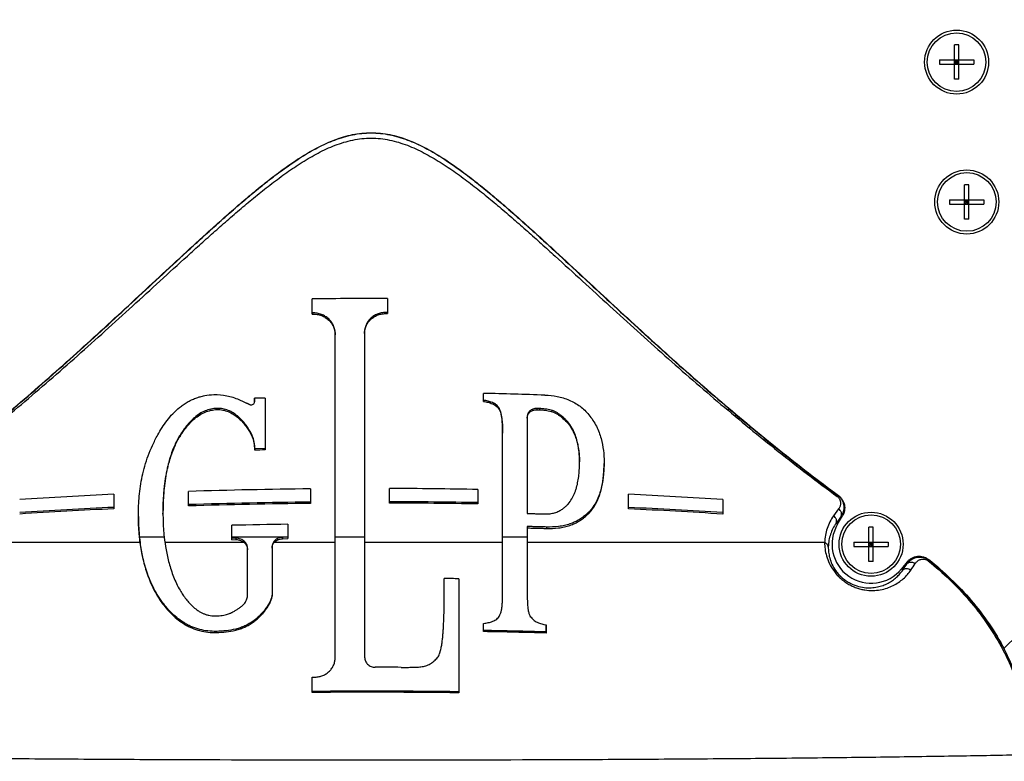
# Model space of a CAD drawing. Header units: millimetres. Extents: x 0 to 420, y 0 to 297.
# Tile 45 of 117: x 115 to 141, y 168 to 187. Entities that reach past the tile are written whole.
import ezdxf

# ---------------------------------------------------------------- set-up
doc = ezdxf.new("R2010")
doc.units = ezdxf.units.MM
doc.header["$LTSCALE"] = 23.1
doc.layers.get('0').update_dxf_attribs({"linetype": 'CONTINUOUS'})
for name, color, linetype in [('A_ACHSEN', 7, 'CONTINUOUS'), ('AUSFORMSCHRAEGEN', 7, 'CONTINUOUS'), ('DIM_PILOTEES', 7, 'CONTINUOUS'), ('RUNDUNGEN', 7, 'CONTINUOUS')]:
    doc.layers.add(name, color=color, linetype=linetype)
doc.styles.get("Standard").update_dxf_attribs({"font": 'txt', "width": 0.7})
doc.dimstyles.new('DIMSTYLE_2', dxfattribs={"dimtxt": 2.5, "dimasz": 3.5, "dimexe": 2, "dimexo": 0, "dimtad": 1, "dimdec": 0, "dimlfac": 5, "dimdsep": 46, "dimtxsty": 'Standard', "dimblk": '_FILLED', "dimblk1": '_FILLED', "dimblk2": '_FILLED', "dimcen": 0.09, "dimazin": 2, "dimtp": 0.8, "dimtm": 0.8, "dimtfac": 1, "dimtdec": 0, "dimtofl": 0, "dimtmove": 0, "dimatfit": 3, "dimldrblk": '_FILLED', "dimfxl": 0, "dimtolj": 1, "dimarcsym": 0})

# ---------------------------------------------------------------- blocks, each defined once
blk = doc.blocks.new('_FILLED')
at = {"color": 0, "linetype": 'ByBlock'}
blk.add_solid([(0, 0), (-1, 0.1429), (-1, -0.1429)], dxfattribs=at)
blk = doc.blocks.new('*D2')
at = {"layer": 'DIM_PILOTEES', "color": 2, "linetype": 'Continuous'}
for p, q in [((124.368, 261.527), (53.915, 261.527)), ((55.915, 261.527), (55.915, 209.684)), ((55.915, 157.841), (55.915, 209.684)), ((102.676, 157.841), (53.915, 157.841))]:
    blk.add_line(p, q, dxfattribs=at)
at = {"layer": 'DIM_PILOTEES', "color": 2, "linetype": 'Continuous', "xscale": 3.5, "yscale": 3.5, "zscale": 3.5}
for p, rotation in [((55.915, 261.527), 90), ((55.915, 157.841), 270)]:
    blk.add_blockref('_FILLED', p, dxfattribs=dict(at, rotation=rotation))
at = {"layer": 'DIM_PILOTEES', "color": 2, "linetype": 'Continuous', "insert": (52.79, 209.684), "char_height": 2.5, "width": 7.76786, "attachment_point": 2, "rotation": 90, "line_spacing_factor": 0.9}
blk.add_mtext('{\\ftxt;\\W0.0001;\\H0.0001;\\~}{\\ftxt;\\W2.0714285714;\\H2.5; }{\\ftxt;\\W0.0001;\\H0.0001;\\~}', dxfattribs=at)
blk = doc.blocks.new('*D4')
at = {"layer": 'DIM_PILOTEES', "color": 2, "linetype": 'Continuous'}
for p, q in [((77.194, 202.637), (77.194, 142.872)), ((171.557, 202.637), (171.557, 142.872)), ((77.194, 144.872), (124.376, 144.872)), ((171.557, 144.872), (124.376, 144.872))]:
    blk.add_line(p, q, dxfattribs=at)
at = {"layer": 'DIM_PILOTEES', "color": 2, "linetype": 'Continuous', "xscale": 3.5, "yscale": 3.5, "zscale": 3.5, "rotation": 180}
blk.add_blockref('_FILLED', (77.194, 144.872), dxfattribs=at)
at = {"layer": 'DIM_PILOTEES', "color": 2, "linetype": 'Continuous', "xscale": 3.5, "yscale": 3.5, "zscale": 3.5}
blk.add_blockref('_FILLED', (171.557, 144.872), dxfattribs=at)
at = {"layer": 'DIM_PILOTEES', "color": 2, "linetype": 'Continuous', "insert": (125.653, 147.997), "char_height": 2.5, "width": 8.83929, "attachment_point": 2, "line_spacing_factor": 0.9}
blk.add_mtext('{\\ftxt;\\W0.0001;\\H0.0001;\\~}{\\ftxt;\\W2.3571428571;\\H2.5; }{\\ftxt;\\W0.0001;\\H0.0001;\\~}', dxfattribs=at)

msp = doc.modelspace()

# ---------------------------------------------------------------- linework, layer by layer
at = {"color": 7, "linetype": 'Continuous'}
for p, q in [((139.4195, 186.3418), (139.3095, 186.3418)), ((139.3095, 185.4618), (139.3095, 186.3418)), ((139.4195, 185.4618), (139.4195, 186.3418)), ((138.9245, 185.9568), (139.8045, 185.9568)), ((138.9245, 185.9568), (138.9245, 185.8468)), ((138.9245, 185.8468), (139.8045, 185.8468)), ((139.4195, 185.8468), (139.3095, 185.9568)), ((139.3095, 185.8468), (139.4195, 185.9568)), ((139.4195, 185.9018), (139.3095, 185.9018)), ((139.3645, 185.9568), (139.3645, 185.8468)), ((139.8045, 185.9568), (139.8045, 185.8468)), ((139.4195, 185.4618), (139.3095, 185.4618)), ((139.6806, 182.7612), (139.5706, 182.7612)), ((139.5706, 181.8812), (139.5706, 182.7612)), ((139.6806, 181.8812), (139.6806, 182.7612)), ((139.1856, 182.3762), (140.0656, 182.3762)), ((139.1856, 182.3762), (139.1856, 182.2662)), ((139.6806, 182.2662), (139.5706, 182.3762)), ((139.5706, 182.2662), (139.6806, 182.3762)), ((139.6806, 182.3212), (139.5706, 182.3212)), ((139.6256, 182.3762), (139.6256, 182.2662)), ((140.0656, 182.3762), (140.0656, 182.2662)), ((139.1856, 182.2662), (140.0656, 182.2662)), ((139.6806, 181.8812), (139.5706, 181.8812)), ((122.8681, 179.4527), (122.8681, 179.8398)), ((124.791, 179.8487), (124.791, 179.4648)), ((122.876, 179.4819), (122.8681, 179.4818)), ((122.8681, 179.4527), (122.876, 179.4528)), ((122.876, 179.4819), (122.876, 179.4528)), ((124.791, 179.4938), (124.7418, 179.4935)), ((124.7418, 179.4935), (124.7418, 179.4645)), ((124.7418, 179.4645), (124.791, 179.4648)), ((123.4535, 170.6611), (123.4532, 178.948)), ((124.206, 178.9828), (124.2075, 170.6697)), ((121.3897, 177.2062), (121.3894, 177.2956)), ((121.3894, 177.2956), (121.3894, 177.2647)), ((121.3894, 177.2647), (121.3896, 177.2027)), ((121.6601, 177.3002), (121.6598, 175.9752)), ((127.2511, 177.2179), (127.2511, 177.4223)), ((120.4275, 177.0391), (120.4275, 177.0076)), ((121.278, 177.1308), (121.2804, 177.13)), ((127.6523, 177.0437), (127.6523, 177.0125)), ((128.614, 177.0357), (128.614, 177.0041)), ((128.6852, 177.0333), (128.614, 177.0357)), ((128.614, 177.0041), (128.6852, 177.0017)), ((128.6852, 177.0333), (128.6852, 177.0017)), ((128.3706, 176.8191), (128.3706, 174.3491)), ((129.2515, 176.8439), (129.2515, 176.8118)), ((119.4817, 176.3551), (119.4817, 176.3226)), ((121.278, 176.4473), (121.278, 176.4156)), ((127.742, 172.362), (127.742, 176.4026)), ((121.6598, 176.0073), (121.3926, 176.0018)), ((121.3926, 175.9697), (121.3926, 176.0026)), ((122.8234, 174.9783), (122.8234, 174.6067)), ((124.8417, 174.6159), (124.8417, 174.9876)), ((117.7851, 174.8392), (117.785, 174.4685)), ((119.7017, 174.5411), (119.7017, 174.9122)), ((127.1093, 174.9631), (127.1093, 174.5916)), ((130.9658, 174.4666), (130.9658, 174.8391)), ((133.3753, 174.7037), (133.3753, 174.3324)), ((129.9061, 174.3469), (129.9061, 174.3114)), ((120.8069, 173.6778), (120.8069, 174.0453)), ((122.2392, 174.0724), (122.2392, 173.7047)), ((128.3706, 174.0158), (128.3706, 172.3529)), ((128.8614, 174.0024), (128.8614, 173.9668)), ((137.2306, 174.0012), (137.1206, 174.0012)), ((137.1206, 173.1212), (137.1206, 174.0012)), ((137.2306, 173.1212), (137.2306, 174.0012)), ((119.076, 173.7464), (118.4439, 173.7464)), ((122.2392, 173.7464), (120.8069, 173.7464)), ((120.9082, 173.7156), (120.8069, 173.7136)), ((120.9082, 173.7156), (120.9082, 173.6798)), ((122.2392, 173.7402), (122.1063, 173.7377)), ((122.1063, 173.7377), (122.1063, 173.7022)), ((122.1063, 173.7022), (122.2392, 173.7047)), ((124.207, 173.7464), (123.4534, 173.7464)), ((128.3706, 173.7464), (127.742, 173.7464)), ((118.4565, 173.6021), (112.7652, 173.6021)), ((121.1261, 173.6021), (119.0942, 173.6021)), ((120.8069, 173.6778), (120.9082, 173.6798)), ((121.2083, 172.2449), (121.2084, 173.4561)), ((121.8371, 173.4943), (121.8373, 172.2659)), ((123.4534, 173.6021), (121.8898, 173.6021)), ((127.742, 173.6021), (124.207, 173.6021)), ((135.986, 173.6021), (128.3706, 173.6021)), ((136.7356, 173.6162), (137.6156, 173.6162)), ((136.7356, 173.6162), (136.7356, 173.5062)), ((136.7356, 173.5062), (137.6156, 173.5062)), ((137.2306, 173.5062), (137.1206, 173.6162)), ((137.1206, 173.5062), (137.2306, 173.6162)), ((137.2306, 173.5612), (137.1206, 173.5612)), ((137.1756, 173.6162), (137.1756, 173.5062)), ((137.6156, 173.6162), (137.6156, 173.5062)), ((137.2306, 173.1212), (137.1206, 173.1212)), ((126.2463, 172.3769), (126.246, 172.6832)), ((126.6223, 172.6785), (126.6223, 169.7572)), ((121.8373, 172.2659), (121.8373, 172.2351)), ((119.0345, 172.0696), (119.0345, 172.0384)), ((121.3562, 171.5958), (121.3562, 171.566)), ((127.2511, 171.3251), (127.2511, 171.5326)), ((128.8586, 171.4959), (128.8583, 171.3178)), ((128.8583, 171.2881), (128.8586, 171.466)), ((120.4138, 171.3317), (120.4138, 171.3021)), ((128.8583, 171.3178), (128.8583, 171.2881)), ((122.8681, 170.1606), (122.9404, 170.1615)), ((122.8681, 169.7658), (122.8681, 170.1606))]:
    msp.add_line(p, q, dxfattribs=at)
for centre in [(139.3656, 185.9012), (139.6256, 182.3212), (137.1756, 173.5612)]:
    msp.add_circle(centre, 0.82, dxfattribs=at)
for centre, radius, start, end in [((187.3891, 124.6187), 65.82, 121.501389, 135.332572), ((124.3749, 62.3096), 117.5399, 89.797153, 90.734511), ((123.6836, 50.8459), 126.4705, 90.916768, 91.039422), ((124.4979, 53.9437), 123.5092, 87.992242, 88.722688), ((121.3188, 177.2062), 0.0709, 359.49108, 359.99984), ((124.3171, 41.9282), 134.0733, 91.135645, 91.249889), ((124.2991, 31.4453), 143.5405, 90.589037, 91.835411), ((124.3804, 26.9802), 148.0081, 88.943525, 89.821421), ((123.3165, 54.9772), 119.9896, 92.642195, 93.794599), ((125.2879, 52.2551), 122.7154, 86.221273, 87.348042), ((123.5071, 48.018), 126.6156, 92.590198, 93.682174), ((123.3285, 53.2743), 121.3209, 92.618926, 93.758618), ((124.3331, 26.2731), 148.375, 90.582968, 91.788719), ((124.3004, 29.9629), 144.6513, 90.585035, 91.821833), ((124.3859, 23.9447), 150.7055, 88.964559, 89.82674), ((124.3803, 25.5431), 149.0735, 88.951045, 89.822666), ((125.3895, 50.6505), 123.9774, 86.306829, 87.422042), ((125.2718, 50.547), 124.0504, 86.254553, 87.369167), ((124.4466, 19.7751), 154.3131, 90.819611, 91.351521), ((124.3925, 11.7764), 160.9175, 89.206051, 89.340035), ((124.4846, 15.047), 156.332, 88.396804, 88.986008), ((124.4646, 15.4985), 155.8515, 88.384506, 88.975529), ((124.3757, 7.5124), 162.9, 89.730745, 89.965152), ((124.3751, 7.8276), 161.9733, 89.205049, 90.533075), ((124.375, 9.2116), 160.5613, 89.198054, 90.537759)]:
    msp.add_arc(centre, radius, start, end, dxfattribs=at)
for points, knots in [([(123.4532, 178.948), (123.4532, 178.9828), (123.4462, 179.0528), (123.4141, 179.1537), (123.3615, 179.2471), (123.2903, 179.3294), (123.2027, 179.3972), (123.1017, 179.4475), (122.9913, 179.4775), (122.9145, 179.4829), (122.876, 179.4819)], [0, 0, 0, 0, 0.1192323, 0.2391786, 0.3606182, 0.4840891, 0.6098661, 0.7379743, 0.8681845, 1, 1, 1, 1]), ([(122.876, 179.4528), (122.9144, 179.4538), (122.9912, 179.4484), (123.1016, 179.4184), (123.2026, 179.3682), (123.2901, 179.3003), (123.3615, 179.2181), (123.4141, 179.1246), (123.4462, 179.0236), (123.4532, 178.9535), (123.4532, 178.9187)], [0, 0, 0, 0, 0.1317114, 0.2618319, 0.3898791, 0.5156329, 0.6391215, 0.760618, 0.8806543, 1, 1, 1, 1]), ([(124.7418, 179.4935), (124.7059, 179.4933), (124.6343, 179.4863), (124.5316, 179.4557), (124.4378, 179.4064), (124.3565, 179.3414), (124.2906, 179.2631), (124.242, 179.1751), (124.2126, 179.0805), (124.2061, 179.0152), (124.206, 178.9828)], [0, 0, 0, 0, 0.1312061, 0.2613643, 0.3898202, 0.5161338, 0.6400849, 0.7617619, 0.8815111, 1, 1, 1, 1]), ([(124.206, 178.9544), (124.2061, 178.9868), (124.2127, 179.0521), (124.2423, 179.1466), (124.291, 179.2345), (124.3569, 179.3127), (124.4382, 179.3776), (124.5319, 179.4268), (124.6345, 179.4573), (124.706, 179.4643), (124.7418, 179.4645)], [0, 0, 0, 0, 0.1185903, 0.2384282, 0.3601669, 0.4841425, 0.6104387, 0.7388361, 0.8689033, 1, 1, 1, 1]), ([(118.909, 176.358), (118.9439, 176.4218), (119.0185, 176.5487), (119.1462, 176.7323), (119.2946, 176.907), (119.4369, 177.0397), (119.563, 177.1345), (119.664, 177.199), (119.7704, 177.2552), (119.8814, 177.3024), (119.9958, 177.3397), (120.1508, 177.3759), (120.2697, 177.3885), (120.3486, 177.391)], [0, 0, 0, 0, 0.1171447, 0.2371261, 0.3601041, 0.485956, 0.5498558, 0.6142259, 0.678892, 0.7436546, 0.8083103, 0.8726825, 1, 1, 1, 1]), ([(120.3486, 177.391), (120.4594, 177.3945), (120.679, 177.3759), (120.8881, 177.3078), (120.9864, 177.2649)], [0, 0, 0, 0, 0.5082381, 1, 1, 1, 1]), ([(120.9864, 177.2649), (120.9987, 177.2595), (121.0232, 177.2488), (121.0599, 177.2324), (121.0965, 177.2159), (121.1328, 177.199), (121.163, 177.1847), (121.187, 177.1731), (121.205, 177.1643), (121.223, 177.1555), (121.2409, 177.1466), (121.256, 177.1394), (121.2684, 177.1341), (121.2748, 177.1317), (121.278, 177.1308)], [0, 0, 0, 0, 0.1251564, 0.2502471, 0.3752518, 0.500147, 0.6249091, 0.6872366, 0.7495326, 0.8118137, 0.8741309, 0.936646, 0.9681323, 1, 1, 1, 1]), ([(127.6523, 177.0437), (127.6432, 177.0594), (127.6212, 177.0896), (127.58, 177.1285), (127.532, 177.161), (127.4795, 177.1875), (127.4242, 177.2087), (127.3484, 177.2312), (127.2902, 177.2428), (127.2511, 177.2488)], [0, 0, 0, 0, 0.1174544, 0.2390752, 0.3637954, 0.4902841, 0.6175902, 0.7451604, 1, 1, 1, 1]), ([(128.825, 177.3772), (128.93, 177.3735), (129.0883, 177.3571), (129.2943, 177.3069), (129.496, 177.2352), (129.7288, 177.1033), (129.8825, 176.9551), (129.9489, 176.8747)], [0, 0, 0, 0, 0.2483006, 0.3741256, 0.5007601, 0.7535075, 1, 1, 1, 1]), ([(120.4275, 177.0391), (120.3756, 177.0375), (120.2711, 177.0249), (120.1208, 176.977), (119.9815, 176.9036), (119.8564, 176.8115), (119.7455, 176.7068), (119.6472, 176.5943), (119.5596, 176.4769), (119.5068, 176.3958), (119.4817, 176.3551)], [0, 0, 0, 0, 0.1280186, 0.2575414, 0.3867472, 0.5141935, 0.6392291, 0.7617725, 0.8819616, 1, 1, 1, 1]), ([(119.4817, 176.3226), (119.5068, 176.3634), (119.5597, 176.4447), (119.6474, 176.5624), (119.7459, 176.6751), (119.8568, 176.7799), (119.9819, 176.8721), (120.1211, 176.9455), (120.2713, 176.9934), (120.3757, 177.006), (120.4275, 177.0076)], [0, 0, 0, 0, 0.1182451, 0.2386057, 0.361275, 0.4863762, 0.6138079, 0.7429038, 0.8722281, 1, 1, 1, 1]), ([(121.278, 176.4473), (121.2562, 176.4837), (121.2102, 176.5558), (121.1334, 176.6595), (121.0471, 176.7578), (120.9497, 176.8485), (120.8395, 176.9283), (120.7147, 176.9922), (120.5756, 177.0332), (120.4772, 177.0406), (120.4275, 177.0391)], [0, 0, 0, 0, 0.1172778, 0.235789, 0.3558065, 0.4777539, 0.602281, 0.7302884, 0.8627409, 1, 1, 1, 1]), ([(120.4275, 177.0076), (120.4772, 177.0091), (120.5754, 177.0018), (120.7144, 176.9609), (120.8392, 176.8971), (120.9494, 176.8173), (121.0468, 176.7265), (121.1332, 176.6281), (121.2102, 176.5243), (121.2562, 176.4521), (121.278, 176.4156)], [0, 0, 0, 0, 0.1370505, 0.2693476, 0.3972722, 0.521786, 0.6437797, 0.7638938, 0.8825448, 1, 1, 1, 1]), ([(121.2804, 177.13), (121.293, 177.1263), (121.3204, 177.1247), (121.3575, 177.1405), (121.3834, 177.1694), (121.3896, 177.1939), (121.3897, 177.2055)], [0, 0, 0, 0, 0.2585601, 0.52192, 0.7703653, 1, 1, 1, 1]), ([(127.2511, 177.2179), (127.2901, 177.2119), (127.3484, 177.2003), (127.4241, 177.1778), (127.4794, 177.1565), (127.5318, 177.13), (127.5799, 177.0975), (127.6211, 177.0585), (127.6432, 177.0283), (127.6523, 177.0125)], [0, 0, 0, 0, 0.2546204, 0.3821042, 0.509353, 0.6358291, 0.7606001, 0.8823486, 1, 1, 1, 1]), ([(127.742, 176.4026), (127.742, 176.4556), (127.7409, 176.5353), (127.7361, 176.6417), (127.7304, 176.7223), (127.7214, 176.8032), (127.7105, 176.8708), (127.6984, 176.9247), (127.687, 176.9652), (127.6724, 177.0053), (127.6597, 177.0312), (127.6523, 177.0437)], [0, 0, 0, 0, 0.2433891, 0.3661365, 0.489706, 0.6142935, 0.7401963, 0.8038469, 0.8681499, 0.9333742, 1, 1, 1, 1]), ([(127.6523, 177.0125), (127.6593, 177.0006), (127.6715, 176.9761), (127.6856, 176.938), (127.6968, 176.8995), (127.7088, 176.8483), (127.7197, 176.784), (127.7288, 176.707), (127.7349, 176.6304), (127.7401, 176.529), (127.7416, 176.4531), (127.7419, 176.4026)], [0, 0, 0, 0, 0.0665242, 0.1317046, 0.1959851, 0.2596241, 0.3855147, 0.510105, 0.6336947, 0.7564742, 1, 1, 1, 1]), ([(128.614, 177.0357), (128.5811, 177.0368), (128.5166, 177.0269), (128.4359, 176.978), (128.3827, 176.9054), (128.3706, 176.8475), (128.3706, 176.8191)], [0, 0, 0, 0, 0.2727365, 0.525606, 0.7643562, 1, 1, 1, 1]), ([(128.3706, 176.7874), (128.3706, 176.8159), (128.3828, 176.8739), (128.436, 176.9466), (128.5167, 176.9954), (128.5812, 177.0052), (128.614, 177.0041)], [0, 0, 0, 0, 0.2360783, 0.4749925, 0.7277009, 1, 1, 1, 1]), ([(129.2515, 176.8439), (129.2315, 176.8594), (129.1911, 176.8903), (129.138, 176.9256), (129.0931, 176.9503), (129.0583, 176.9668), (129.0224, 176.981), (128.9736, 176.9969), (128.9114, 177.0117), (128.836, 177.0231), (128.7605, 177.03), (128.7102, 177.0325), (128.6852, 177.0333)], [0, 0, 0, 0, 0.1244319, 0.2497322, 0.3127671, 0.3759571, 0.439179, 0.5023119, 0.6279751, 0.7527387, 0.8766837, 1, 1, 1, 1]), ([(128.6852, 177.0017), (128.7102, 177.0009), (128.7605, 176.9984), (128.8359, 176.9914), (128.9113, 176.98), (128.9734, 176.9651), (129.0222, 176.9492), (129.0581, 176.935), (129.093, 176.9185), (129.1379, 176.8937), (129.1911, 176.8583), (129.2315, 176.8274), (129.2515, 176.8118)], [0, 0, 0, 0, 0.1232293, 0.2470885, 0.3717739, 0.4973794, 0.5604978, 0.6237195, 0.6869263, 0.7499959, 0.875412, 1, 1, 1, 1]), ([(129.7095, 175.6677), (129.7095, 175.7172), (129.7071, 175.817), (129.6964, 175.942), (129.6822, 176.0429), (129.6637, 176.1457), (129.6315, 176.2753), (129.5745, 176.4297), (129.5088, 176.5545), (129.4433, 176.6502), (129.3866, 176.7196), (129.3227, 176.7849), (129.2759, 176.8249), (129.2515, 176.8439)], [0, 0, 0, 0, 0.1134168, 0.2289473, 0.2876501, 0.3470565, 0.4683058, 0.5935387, 0.7235865, 0.7906911, 0.8592002, 0.9290292, 1, 1, 1, 1]), ([(129.2515, 176.8118), (129.2985, 176.7752), (129.3638, 176.7144), (129.4386, 176.6241), (129.5031, 176.5314), (129.5684, 176.4103), (129.6258, 176.2603), (129.6653, 176.1099), (129.6907, 175.9608), (129.7052, 175.8135), (129.7088, 175.716), (129.7094, 175.6677)], [0, 0, 0, 0, 0.1401068, 0.2084562, 0.2754757, 0.4055201, 0.5308869, 0.6523292, 0.770622, 0.8863686, 1, 1, 1, 1]), ([(129.9489, 176.8747), (129.9867, 176.8285), (130.0563, 176.7332), (130.1429, 176.5821), (130.2108, 176.4275), (130.2783, 176.2232), (130.3274, 175.9681), (130.3384, 175.7638), (130.3384, 175.664)], [0, 0, 0, 0, 0.1381469, 0.2721925, 0.4020298, 0.5279086, 0.769272, 1, 1, 1, 1]), ([(118.4158, 174.3037), (118.4158, 174.4661), (118.4298, 174.8004), (118.4922, 175.2208), (118.578, 175.5649), (118.6645, 175.8302), (118.774, 176.0967), (118.8615, 176.2712), (118.909, 176.358)], [0, 0, 0, 0, 0.228214, 0.4693002, 0.5955883, 0.7260726, 0.8609071, 1, 1, 1, 1]), ([(119.4817, 176.3551), (119.4304, 176.2718), (119.3411, 176.1013), (119.2399, 175.8371), (119.167, 175.5743), (119.1154, 175.3154), (119.0806, 175.0611), (119.0586, 174.812), (119.0469, 174.568), (119.0446, 174.407), (119.0446, 174.3274)], [0, 0, 0, 0, 0.139763, 0.2740164, 0.4035205, 0.5290125, 0.6510406, 0.7700335, 0.886283, 1, 1, 1, 1]), ([(119.0447, 174.3274), (119.045, 174.406), (119.048, 174.5648), (119.0584, 174.7642), (119.0718, 174.926), (119.089, 175.0913), (119.1188, 175.3012), (119.1707, 175.5559), (119.2435, 175.8142), (119.3436, 176.0735), (119.4314, 176.2408), (119.4817, 176.3226)], [0, 0, 0, 0, 0.1140137, 0.2304892, 0.2897167, 0.3496418, 0.4717502, 0.5972399, 0.7266423, 0.8606599, 1, 1, 1, 1]), ([(121.3926, 176.0026), (121.3926, 176.0411), (121.3883, 176.1181), (121.368, 176.2322), (121.3326, 176.3434), (121.2981, 176.4137), (121.278, 176.4473)], [0, 0, 0, 0, 0.2484522, 0.4970746, 0.7470761, 1, 1, 1, 1]), ([(121.278, 176.4156), (121.2981, 176.382), (121.3326, 176.3117), (121.368, 176.2004), (121.3883, 176.0861), (121.3926, 176.009), (121.3926, 175.9705)], [0, 0, 0, 0, 0.2527516, 0.5027156, 0.7514037, 1, 1, 1, 1]), ([(129.2942, 174.4775), (129.3172, 174.4941), (129.3608, 174.5297), (129.4377, 174.6083), (129.5164, 174.7184), (129.5748, 174.8388), (129.6116, 174.9384), (129.6429, 175.0406), (129.6663, 175.1456), (129.6833, 175.2523), (129.6934, 175.3337), (129.7009, 175.4161), (129.7078, 175.5274), (129.7095, 175.6115), (129.7095, 175.6677)], [0, 0, 0, 0, 0.0652556, 0.1287057, 0.2521328, 0.3738053, 0.4346747, 0.4957583, 0.618936, 0.6811912, 0.7439261, 0.8071639, 0.8709208, 1, 1, 1, 1]), ([(130.3384, 175.664), (130.3384, 175.6019), (130.3356, 175.4789), (130.3235, 175.3263), (130.3081, 175.2066), (130.2887, 175.0895), (130.2625, 174.9745), (130.2282, 174.8626), (130.1884, 174.7537), (130.1268, 174.622), (130.0469, 174.4996), (129.9707, 174.4094), (129.9283, 174.3672), (129.9061, 174.3469)], [0, 0, 0, 0, 0.1305308, 0.2586369, 0.3218228, 0.3844585, 0.5082048, 0.5694742, 0.6304534, 0.7520196, 0.8744266, 0.9366682, 1, 1, 1, 1]), ([(129.9061, 174.3114), (129.9283, 174.3318), (129.9707, 174.374), (130.0468, 174.4642), (130.1267, 174.5868), (130.1883, 174.7186), (130.2281, 174.8277), (130.2624, 174.9397), (130.2887, 175.0549), (130.3081, 175.1721), (130.3235, 175.292), (130.3356, 175.4449), (130.3384, 175.568), (130.3384, 175.6301)], [0, 0, 0, 0, 0.0632498, 0.1254374, 0.2477992, 0.3693741, 0.4303693, 0.4916592, 0.6154524, 0.6781112, 0.7413181, 0.869456, 1, 1, 1, 1]), ([(128.8614, 174.3354), (128.9031, 174.3368), (128.9844, 174.3441), (129.1002, 174.3725), (129.2038, 174.4176), (129.2655, 174.4567), (129.2942, 174.4775)], [0, 0, 0, 0, 0.2705639, 0.5278363, 0.7700999, 1, 1, 1, 1]), ([(118.4439, 173.7464), (118.4391, 173.7917), (118.4223, 173.977), (118.4158, 174.1632), (118.4158, 174.3037)], [0, 0, 0, 0, 0.2448256, 1, 1, 1, 1]), ([(118.4158, 174.2679), (118.4158, 174.2109), (118.4189, 173.9885), (118.4353, 173.7661), (118.4565, 173.6021)], [0, 0, 0, 0, 0.2562926, 1, 1, 1, 1]), ([(119.0446, 174.3274), (119.0446, 174.2779), (119.0472, 174.0838), (119.06, 173.8899), (119.076, 173.7464)], [0, 0, 0, 0, 0.2553942, 1, 1, 1, 1]), ([(128.3706, 174.3491), (128.3911, 174.3486), (128.4321, 174.3474), (128.4935, 174.3456), (128.555, 174.3437), (128.6164, 174.3419), (128.6675, 174.3403), (128.7084, 174.3391), (128.7391, 174.3382), (128.7697, 174.3373), (128.7952, 174.3366), (128.8156, 174.3361), (128.8309, 174.3357), (128.8436, 174.3355), (128.8538, 174.3354), (128.8589, 174.3353), (128.8614, 174.3354)], [0, 0, 0, 0, 0.1252805, 0.2505278, 0.3757072, 0.500812, 0.6258353, 0.6883111, 0.7507588, 0.813176, 0.8755604, 0.9067323, 0.937879, 0.9689904, 0.984529, 1, 1, 1, 1]), ([(129.9061, 174.3469), (129.8757, 174.3191), (129.8116, 174.2652), (129.7065, 174.1923), (129.5901, 174.1287), (129.4619, 174.0764), (129.3226, 174.0377), (129.122, 174.0037), (128.9662, 173.9994), (128.8614, 174.0024)], [0, 0, 0, 0, 0.1094405, 0.2220063, 0.3388047, 0.4608214, 0.5885931, 0.7217686, 1, 1, 1, 1]), ([(128.8614, 173.9668), (128.9661, 173.9638), (129.1217, 173.968), (129.3221, 174.0018), (129.4614, 174.0406), (129.5897, 174.0928), (129.7062, 174.1565), (129.8114, 174.2295), (129.8756, 174.2835), (129.9061, 174.3114)], [0, 0, 0, 0, 0.2778657, 0.41092, 0.538645, 0.6606981, 0.7776073, 0.8903438, 1, 1, 1, 1]), ([(128.8614, 174.0024), (128.841, 174.003), (128.8003, 174.0038), (128.7391, 174.0048), (128.6778, 174.0061), (128.596, 174.008), (128.4936, 174.0108), (128.4116, 174.0139), (128.3706, 174.0158)], [0, 0, 0, 0, 0.1245886, 0.2491742, 0.3739026, 0.4987724, 0.7489951, 1, 1, 1, 1]), ([(128.3706, 173.9804), (128.4116, 173.9785), (128.4936, 173.9753), (128.596, 173.9725), (128.6778, 173.9706), (128.7391, 173.9693), (128.8003, 173.9682), (128.841, 173.9674), (128.8614, 173.9668)], [0, 0, 0, 0, 0.2510182, 0.5012451, 0.6261137, 0.7508387, 0.8754188, 1, 1, 1, 1]), ([(119.0345, 172.0696), (118.9853, 172.1355), (118.895, 172.271), (118.7811, 172.4832), (118.6873, 172.6982), (118.6113, 172.9136), (118.5508, 173.1272), (118.4889, 173.4032), (118.4583, 173.6102), (118.4439, 173.7464)], [0, 0, 0, 0, 0.1372256, 0.270984, 0.4013255, 0.5282378, 0.6516665, 0.7715219, 1, 1, 1, 1]), ([(119.076, 173.7464), (119.0882, 173.6364), (119.1124, 173.4697), (119.1575, 173.2469), (119.1997, 173.0747), (119.2512, 172.9007), (119.3135, 172.7256), (119.3886, 172.551), (119.4485, 172.4376), (119.4817, 172.382)], [0, 0, 0, 0, 0.2316006, 0.352163, 0.4757861, 0.6024008, 0.7319633, 0.8644683, 1, 1, 1, 1]), ([(121.2084, 173.4561), (121.2084, 173.4725), (121.2049, 173.5053), (121.1898, 173.5526), (121.1648, 173.5966), (121.1303, 173.6361), (121.0866, 173.6698), (121.034, 173.6962), (120.9734, 173.7128), (120.9303, 173.7161), (120.9082, 173.7156)], [0, 0, 0, 0, 0.1113244, 0.2222419, 0.3351505, 0.4523863, 0.5761123, 0.708233, 0.8498995, 1, 1, 1, 1]), ([(122.1063, 173.7377), (122.0868, 173.7374), (122.0482, 173.733), (121.9936, 173.716), (121.9455, 173.6899), (121.9056, 173.6572), (121.8747, 173.6198), (121.8529, 173.5794), (121.84, 173.5372), (121.8371, 173.5085), (121.8371, 173.4943)], [0, 0, 0, 0, 0.1458197, 0.2889091, 0.4250336, 0.5527035, 0.6723895, 0.7855261, 0.8940356, 1, 1, 1, 1]), ([(118.4565, 173.6021), (118.4729, 173.4746), (118.506, 173.2812), (118.5693, 173.0236), (118.6509, 172.7546), (118.7605, 172.4863), (118.9034, 172.2264), (118.9884, 172.1), (119.0345, 172.0384)], [0, 0, 0, 0, 0.2288755, 0.3488125, 0.4722623, 0.7292667, 0.86292, 1, 1, 1, 1]), ([(120.9082, 173.6798), (120.9298, 173.6803), (120.9721, 173.6772), (121.0315, 173.6613), (121.0832, 173.6361), (121.1129, 173.614), (121.1261, 173.6021)], [0, 0, 0, 0, 0.2743244, 0.5334566, 0.7748987, 1, 1, 1, 1]), ([(121.1261, 173.6021), (121.1392, 173.5902), (121.1627, 173.5643), (121.1889, 173.5198), (121.2047, 173.4718), (121.2083, 173.4384), (121.2084, 173.4217)], [0, 0, 0, 0, 0.260363, 0.5100299, 0.7546424, 1, 1, 1, 1]), ([(121.8371, 173.4601), (121.8372, 173.4849), (121.8441, 173.523), (121.8658, 173.5697), (121.8812, 173.5916), (121.8898, 173.6021)], [0, 0, 0, 0, 0.4822199, 0.7349876, 1, 1, 1, 1]), ([(121.8898, 173.6021), (121.9016, 173.6163), (121.9296, 173.6434), (121.9716, 173.6695), (122.01, 173.6855), (122.0516, 173.6977), (122.0844, 173.7018), (122.1063, 173.7022)], [0, 0, 0, 0, 0.2260357, 0.4709011, 0.5999809, 0.7322302, 1, 1, 1, 1]), ([(119.4817, 172.382), (119.5047, 172.3433), (119.553, 172.2666), (119.6331, 172.1553), (119.7229, 172.0484), (119.8242, 171.9485), (119.9197, 171.8746), (120.0036, 171.8235), (120.071, 171.79), (120.1422, 171.7624), (120.2171, 171.7418), (120.2949, 171.729), (120.3478, 171.726), (120.3745, 171.7259)], [0, 0, 0, 0, 0.1162955, 0.2344154, 0.3545271, 0.4769041, 0.6020069, 0.6658254, 0.7305874, 0.796372, 0.8632276, 0.9311365, 1, 1, 1, 1]), ([(121.1197, 172.0329), (121.1335, 172.0478), (121.1564, 172.081), (121.1829, 172.134), (121.2017, 172.1885), (121.2083, 172.2263), (121.2083, 172.2449)], [0, 0, 0, 0, 0.2604038, 0.513504, 0.7603304, 1, 1, 1, 1]), ([(121.8373, 172.2659), (121.837, 172.2498), (121.8333, 172.2256), (121.825, 172.1941), (121.8147, 172.1625), (121.799, 172.1235), (121.7769, 172.0777), (121.752, 172.0326), (121.7249, 171.9882), (121.6958, 171.9446), (121.6543, 171.8872), (121.598, 171.8176), (121.5241, 171.7383), (121.4438, 171.6633), (121.3861, 171.6175), (121.3562, 171.5958)], [0, 0, 0, 0, 0.0572578, 0.0864006, 0.1158066, 0.1753176, 0.2356347, 0.2966485, 0.3582738, 0.4204531, 0.4831399, 0.6099159, 0.7384234, 0.8684934, 1, 1, 1, 1]), ([(121.3562, 171.566), (121.3862, 171.5878), (121.4439, 171.6336), (121.5243, 171.7086), (121.5983, 171.7879), (121.6546, 171.8574), (121.696, 171.9148), (121.7252, 171.9583), (121.7522, 172.0026), (121.777, 172.0476), (121.7991, 172.0933), (121.8148, 172.1321), (121.825, 172.1636), (121.8333, 172.1949), (121.837, 172.2191), (121.8373, 172.2351)], [0, 0, 0, 0, 0.1318116, 0.2621139, 0.3907768, 0.5176249, 0.5803142, 0.6424726, 0.7040516, 0.7649919, 0.8252057, 0.8845802, 0.9139042, 0.9429555, 1, 1, 1, 1]), ([(126.073, 170.6608), (126.0858, 170.675), (126.1062, 170.708), (126.1246, 170.752), (126.1369, 170.788), (126.1478, 170.8243), (126.164, 170.8884), (126.1814, 170.9808), (126.1972, 171.092), (126.2091, 171.203), (126.2184, 171.3136), (126.2258, 171.4235), (126.2334, 171.5686), (126.2397, 171.7481), (126.244, 171.9609), (126.246, 172.1702), (126.2463, 172.3084), (126.2463, 172.3769)], [0, 0, 0, 0, 0.0330522, 0.0659024, 0.0822797, 0.0986276, 0.1312416, 0.1961725, 0.2607256, 0.3248881, 0.3886416, 0.4519686, 0.5148526, 0.6392222, 0.7616217, 0.8819228, 1, 1, 1, 1]), ([(127.6636, 171.7325), (127.6757, 171.7568), (127.6909, 171.7948), (127.7056, 171.8469), (127.7141, 171.8864), (127.7207, 171.9262), (127.7277, 171.9794), (127.7325, 172.0326), (127.7358, 172.0858), (127.7384, 172.1388), (127.7414, 172.2308), (127.742, 172.3096), (127.742, 172.362)], [0, 0, 0, 0, 0.1274588, 0.1908496, 0.2540694, 0.317147, 0.3800842, 0.5055024, 0.5679784, 0.6302812, 0.754324, 1, 1, 1, 1]), ([(128.3706, 172.3529), (128.3706, 172.3005), (128.3709, 172.2217), (128.3736, 172.1161), (128.3772, 172.0358), (128.3832, 171.9549), (128.3918, 171.8871), (128.4024, 171.8329), (128.4132, 171.7921), (128.428, 171.7519), (128.4421, 171.7265), (128.4504, 171.7146)], [0, 0, 0, 0, 0.2415803, 0.3639458, 0.4874318, 0.6121785, 0.7384764, 0.8024166, 0.8670838, 0.9327719, 1, 1, 1, 1]), ([(120.4138, 171.3317), (120.3409, 171.3299), (120.1961, 171.3355), (119.9843, 171.3742), (119.8168, 171.4312), (119.691, 171.4897), (119.5722, 171.5553), (119.4343, 171.6499), (119.2852, 171.7791), (119.1521, 171.9195), (119.0723, 172.019), (119.0345, 172.0696)], [0, 0, 0, 0, 0.1340889, 0.2658781, 0.394927, 0.4584067, 0.5211636, 0.6445447, 0.7653584, 0.8837921, 1, 1, 1, 1]), ([(119.0345, 172.0384), (119.0722, 171.9881), (119.1519, 171.8889), (119.2847, 171.749), (119.4336, 171.6201), (119.5714, 171.5256), (119.6902, 171.4601), (119.816, 171.4016), (119.9836, 171.3446), (120.1957, 171.3059), (120.3408, 171.3003), (120.4138, 171.3021)], [0, 0, 0, 0, 0.1158615, 0.2340455, 0.3547078, 0.4780384, 0.5408089, 0.6043287, 0.7335357, 0.8655792, 1, 1, 1, 1]), ([(120.8588, 171.841), (120.8826, 171.8545), (120.9296, 171.8825), (120.9977, 171.9279), (121.0621, 171.9769), (121.1017, 172.0133), (121.1197, 172.0329)], [0, 0, 0, 0, 0.2531925, 0.5049159, 0.7544119, 1, 1, 1, 1]), ([(120.3745, 171.7259), (120.3869, 171.7259), (120.4118, 171.7265), (120.4617, 171.7295), (120.5241, 171.7353), (120.5987, 171.7459), (120.6481, 171.7562), (120.6723, 171.7631)], [0, 0, 0, 0, 0.1240054, 0.2484411, 0.4980818, 0.7486365, 1, 1, 1, 1]), ([(120.6723, 171.7631), (120.6886, 171.7678), (120.721, 171.7777), (120.7607, 171.7923), (120.7916, 171.8059), (120.822, 171.8206), (120.8441, 171.8327), (120.8588, 171.841)], [0, 0, 0, 0, 0.250629, 0.5011177, 0.6261797, 0.7510238, 1, 1, 1, 1]), ([(127.2511, 171.5326), (127.2715, 171.5354), (127.3121, 171.5417), (127.3723, 171.5538), (127.4313, 171.5693), (127.4883, 171.5889), (127.5424, 171.6139), (127.5918, 171.6454), (127.6338, 171.6845), (127.6551, 171.716), (127.6636, 171.7325)], [0, 0, 0, 0, 0.1299483, 0.2592026, 0.3875373, 0.514581, 0.6398325, 0.7627177, 0.8827212, 1, 1, 1, 1]), ([(128.4504, 171.7146), (128.4616, 171.6989), (128.486, 171.6684), (128.5282, 171.6274), (128.5761, 171.5918), (128.6458, 171.5523), (128.7404, 171.5176), (128.8191, 171.5018), (128.8586, 171.4959)], [0, 0, 0, 0, 0.1213804, 0.2447617, 0.3697967, 0.4958627, 0.748462, 1, 1, 1, 1]), ([(121.3562, 171.5958), (121.3229, 171.5715), (121.2533, 171.5265), (121.1425, 171.4698), (121.0261, 171.4241), (120.8664, 171.3773), (120.6615, 171.3428), (120.4962, 171.3337), (120.4138, 171.3317)], [0, 0, 0, 0, 0.1242728, 0.2494719, 0.3751354, 0.5008637, 0.7513158, 1, 1, 1, 1]), ([(120.4138, 171.3021), (120.4961, 171.3041), (120.6615, 171.3133), (120.8664, 171.3478), (121.0262, 171.3946), (121.1425, 171.4402), (121.2533, 171.4969), (121.3229, 171.5419), (121.3562, 171.566)], [0, 0, 0, 0, 0.2486862, 0.4991813, 0.6249341, 0.7506094, 0.8757913, 1, 1, 1, 1]), ([(122.9404, 170.1615), (122.9741, 170.1618), (123.0417, 170.1688), (123.1389, 170.1983), (123.2283, 170.2458), (123.3067, 170.3089), (123.3706, 170.3854), (123.4182, 170.4717), (123.4471, 170.5648), (123.4535, 170.6292), (123.4535, 170.6611)], [0, 0, 0, 0, 0.1275594, 0.2551355, 0.3822699, 0.5085236, 0.6335346, 0.7570965, 0.8791762, 1, 1, 1, 1]), ([(124.2075, 170.6697), (124.2075, 170.6365), (124.2213, 170.5688), (124.2808, 170.4834), (124.3695, 170.4258), (124.4398, 170.4124), (124.4748, 170.4123)], [0, 0, 0, 0, 0.2431799, 0.4907088, 0.7435851, 1, 1, 1, 1]), ([(125.1412, 170.4106), (125.1837, 170.4104), (125.2475, 170.4101), (125.3325, 170.4104), (125.4175, 170.4113), (125.5024, 170.4135), (125.5871, 170.4186), (125.6504, 170.4249), (125.7131, 170.4343), (125.7747, 170.4486), (125.8342, 170.4693), (125.8901, 170.4976), (125.9414, 170.5326), (125.9882, 170.5727), (126.0318, 170.6157), (126.0595, 170.6456), (126.073, 170.6608)], [0, 0, 0, 0, 0.1266276, 0.1899254, 0.2532083, 0.3796957, 0.4428792, 0.5059854, 0.5689647, 0.6317268, 0.6941535, 0.7561264, 0.8176267, 0.8787128, 0.9394812, 1, 1, 1, 1])]:
    msp.add_open_spline(points, degree=3, knots=knots, dxfattribs=at)
at = {"layer": 'A_ACHSEN', "color": 7, "linetype": 'Continuous'}
for centre in [(139.3645, 185.9018), (139.6256, 182.3212), (137.1756, 173.5612)]:
    msp.add_circle(centre, 0.75, dxfattribs=at)
at = {"layer": 'AUSFORMSCHRAEGEN', "color": 7, "linetype": 'Continuous'}
msp.add_arc((137.1756, 173.5612), 1, 149.17399, 320.82601, dxfattribs=at)
at = {"layer": 'RUNDUNGEN', "color": 7, "linetype": 'Continuous'}
for p, q in [((136.3257, 174.8083), (136.3374, 174.8107)), ((136.3453, 174.4676), (136.2149, 174.2873)), ((136.4076, 174.2777), (136.2796, 174.0959)), ((136.3169, 174.0736), (136.4429, 174.2848)), ((136.4076, 174.2777), (136.4429, 174.2848)), ((136.3169, 174.0736), (136.2796, 174.0959)), ((138.0955, 173.1071), (137.9508, 172.9295)), ((138.0955, 173.1071), (138.1001, 173.0645)), ((138.6557, 173.1541), (138.641, 173.1349)), ((138.6539, 173.1673), (138.6557, 173.1541)), ((137.9508, 172.9295), (137.9864, 172.9005))]:
    msp.add_line(p, q, dxfattribs=at)
for centre, radius, start, end in [((99.2164, 199.904), 47.2473, 325.14259, 325.38456), ((102.8807, 196.8516), 42.6699, 325.85348, 326.1247)]:
    msp.add_arc(centre, radius, start, end, dxfattribs=at)
for points, knots in [([(112.4138, 174.8107), (112.9261, 175.1895), (113.9349, 175.9684), (115.1602, 176.9865), (116.1224, 177.8219), (116.8363, 178.4574), (117.5437, 179.1), (118.2464, 179.7478), (118.9465, 180.3983), (119.5303, 180.94), (119.9998, 181.3708), (120.3537, 181.6918), (120.7105, 182.0097), (121.0711, 182.3232), (121.4372, 182.6304), (121.8105, 182.9288), (122.1298, 183.1669), (122.3917, 183.3483), (122.592, 183.4786), (122.7965, 183.6022), (123.006, 183.7172), (123.2209, 183.8219), (123.4415, 183.9138), (123.6681, 183.9902), (123.9002, 184.0479), (124.1367, 184.084), (124.3756, 184.0963), (124.6145, 184.084), (124.851, 184.0479), (125.0831, 183.9902), (125.3097, 183.9138), (125.5304, 183.8219), (125.7452, 183.7172), (125.9547, 183.6022), (126.1592, 183.4786), (126.3595, 183.3483), (126.6214, 183.1669), (126.9407, 182.9288), (127.314, 182.6304), (127.6801, 182.3232), (128.0407, 182.0097), (128.3975, 181.6918), (128.7514, 181.3708), (129.2209, 180.94), (129.8047, 180.3983), (130.5048, 179.7478), (131.2075, 179.1), (131.9149, 178.4574), (132.6288, 177.8219), (133.591, 176.9865), (134.8163, 175.9684), (135.8251, 175.1895), (136.3374, 174.8107)], [0, 0, 0, 0, 0.0624991, 0.1249993, 0.1562505, 0.1875018, 0.2187531, 0.2500045, 0.2812559, 0.3125072, 0.3281329, 0.3437586, 0.3593843, 0.3750098, 0.3906353, 0.4062605, 0.4218853, 0.429698, 0.4375105, 0.445323, 0.4531353, 0.4609473, 0.4687588, 0.4765699, 0.4843804, 0.4921904, 0.5, 0.5078096, 0.5156196, 0.5234301, 0.5312412, 0.5390527, 0.5468647, 0.554677, 0.5624895, 0.570302, 0.5781147, 0.5937395, 0.6093647, 0.6249902, 0.6406157, 0.6562414, 0.6718671, 0.6874928, 0.7187441, 0.7499955, 0.7812469, 0.8124982, 0.8437495, 0.8750007, 0.9375009, 1, 1, 1, 1]), ([(112.4256, 174.8083), (112.9373, 175.187), (113.9451, 175.9659), (115.1692, 176.9838), (116.1304, 177.819), (116.8436, 178.4543), (117.5503, 179.0968), (118.2523, 179.7444), (118.9517, 180.3947), (119.535, 180.9362), (120.0039, 181.3669), (120.3575, 181.6878), (120.7139, 182.0057), (121.0742, 182.3191), (121.4399, 182.6262), (121.8128, 182.9246), (122.1317, 183.1627), (122.3934, 183.3441), (122.5935, 183.4744), (122.7978, 183.598), (123.0071, 183.7131), (123.2217, 183.8178), (123.4422, 183.9098), (123.6686, 183.9862), (123.9005, 184.044), (124.1368, 184.0801), (124.3756, 184.0924), (124.6144, 184.0801), (124.8507, 184.044), (125.0826, 183.9862), (125.309, 183.9098), (125.5295, 183.8178), (125.7441, 183.7131), (125.9534, 183.598), (126.1577, 183.4744), (126.3578, 183.3441), (126.6195, 183.1627), (126.9384, 182.9246), (127.3113, 182.6262), (127.677, 182.3191), (128.0373, 182.0057), (128.3937, 181.6878), (128.7473, 181.3669), (129.2162, 180.9362), (129.7995, 180.3947), (130.4989, 179.7444), (131.2009, 179.0968), (131.9076, 178.4543), (132.6208, 177.819), (133.582, 176.9838), (134.8061, 175.9659), (135.8139, 175.187), (136.3257, 174.8083)], [0, 0, 0, 0, 0.0624993, 0.1249998, 0.1562511, 0.1875025, 0.2187539, 0.2500053, 0.2812567, 0.312508, 0.3281336, 0.3437592, 0.3593848, 0.3750103, 0.3906356, 0.4062607, 0.4218853, 0.4296979, 0.4375104, 0.4453228, 0.453135, 0.460947, 0.4687586, 0.4765697, 0.4843802, 0.4921903, 0.5, 0.5078097, 0.5156198, 0.5234303, 0.5312414, 0.539053, 0.546865, 0.5546772, 0.5624896, 0.5703021, 0.5781147, 0.5937393, 0.6093644, 0.6249897, 0.6406152, 0.6562408, 0.6718664, 0.687492, 0.7187433, 0.7499947, 0.7812461, 0.8124975, 0.8437489, 0.8750002, 0.9375007, 1, 1, 1, 1]), ([(112.4433, 174.7852), (112.9536, 175.1596), (113.9592, 175.9292), (115.1819, 176.9341), (116.1429, 177.7583), (116.8563, 178.3849), (117.5635, 179.0185), (118.2663, 179.657), (118.9668, 180.298), (119.5509, 180.8317), (120.0204, 181.2563), (120.3744, 181.5726), (120.731, 181.886), (121.0914, 182.1951), (121.4568, 182.4983), (121.829, 182.793), (122.1469, 183.0286), (122.4074, 183.2084), (122.6063, 183.338), (122.8094, 183.461), (123.0171, 183.576), (123.2301, 183.681), (123.4487, 183.7737), (123.6733, 183.8511), (123.9035, 183.9101), (124.1382, 183.9472), (124.3756, 183.9599), (124.613, 183.9472), (124.8477, 183.9101), (125.0779, 183.8511), (125.3025, 183.7737), (125.5211, 183.681), (125.7341, 183.576), (125.9418, 183.461), (126.1449, 183.338), (126.3438, 183.2084), (126.6043, 183.0286), (126.9222, 182.793), (127.2944, 182.4983), (127.6598, 182.1951), (128.0202, 181.886), (128.3768, 181.5726), (128.7308, 181.2563), (129.2003, 180.8317), (129.7844, 180.298), (130.4849, 179.657), (131.1877, 179.0185), (131.8949, 178.3849), (132.6083, 177.7583), (133.5693, 176.9341), (134.792, 175.9292), (135.7976, 175.1596), (136.308, 174.7852)], [0, 0, 0, 0, 0.0624995, 0.1250001, 0.1562514, 0.1875028, 0.2187543, 0.2500057, 0.2812572, 0.3125086, 0.3281343, 0.34376, 0.3593856, 0.3750111, 0.3906365, 0.4062616, 0.4218863, 0.4296989, 0.4375114, 0.4453238, 0.453136, 0.4609479, 0.4687595, 0.4765705, 0.4843809, 0.4921907, 0.5, 0.5078093, 0.5156191, 0.5234295, 0.5312405, 0.5390521, 0.546864, 0.5546762, 0.5624886, 0.5703011, 0.5781137, 0.5937384, 0.6093635, 0.6249889, 0.6406144, 0.65624, 0.6718657, 0.6874914, 0.7187428, 0.7499943, 0.7812457, 0.8124972, 0.8437486, 0.8749999, 0.9375005, 1, 1, 1, 1]), ([(136.3257, 174.8083), (136.3254, 174.808), (136.3249, 174.8073), (136.3231, 174.8051), (136.3197, 174.8007), (136.3144, 174.7937), (136.3103, 174.7883), (136.308, 174.7852)], [0, 0, 0, 0, 0.0338555, 0.0946604, 0.2958455, 0.5996243, 1, 1, 1, 1]), ([(136.308, 174.7852), (136.3164, 174.7789), (136.3322, 174.7656), (136.352, 174.743), (136.3676, 174.7193), (136.3824, 174.6886), (136.3929, 174.6511), (136.3957, 174.6079), (136.391, 174.5682), (136.3772, 174.5201), (136.3594, 174.4872), (136.3453, 174.4676)], [0, 0, 0, 0, 0.0884907, 0.173559, 0.2531824, 0.327038, 0.4600055, 0.5793073, 0.690111, 0.7958167, 1, 1, 1, 1]), ([(136.3257, 174.8083), (136.3487, 174.7912), (136.3904, 174.7523), (136.4368, 174.6832), (136.4657, 174.6097), (136.4784, 174.5361), (136.4773, 174.4649), (136.4644, 174.3975), (136.4412, 174.3347), (136.4197, 174.296), (136.4076, 174.2777)], [0, 0, 0, 0, 0.1456276, 0.2857487, 0.4180935, 0.5429949, 0.6619814, 0.776789, 0.8890017, 1, 1, 1, 1]), ([(136.3374, 174.8107), (136.3571, 174.7961), (136.3938, 174.7633), (136.439, 174.705), (136.4727, 174.6393), (136.4938, 174.5685), (136.5016, 174.4951), (136.4958, 174.4215), (136.4767, 174.3503), (136.4555, 174.3058), (136.4429, 174.2848)], [0, 0, 0, 0, 0.1250005, 0.2500006, 0.3750004, 0.5, 0.6249996, 0.7499994, 0.8749995, 1, 1, 1, 1]), ([(136.4076, 174.2777), (136.4116, 174.2849), (136.4179, 174.3004), (136.4222, 174.3254), (136.4212, 174.3516), (136.415, 174.3779), (136.4039, 174.4036), (136.383, 174.436), (136.3613, 174.4564), (136.3453, 174.4676)], [0, 0, 0, 0, 0.1127351, 0.228041, 0.347141, 0.470656, 0.5985738, 0.7303121, 1, 1, 1, 1]), ([(136.2149, 174.2873), (136.1797, 174.2387), (136.1164, 174.1359), (136.0451, 173.9683), (135.999, 173.7891), (135.9871, 173.6649), (135.986, 173.6021)], [0, 0, 0, 0, 0.2453556, 0.4921012, 0.7426804, 1, 1, 1, 1]), ([(136.2796, 174.0959), (136.2835, 174.1031), (136.2899, 174.1188), (136.2941, 174.1442), (136.293, 174.1706), (136.2865, 174.1973), (136.275, 174.2232), (136.2535, 174.2558), (136.2313, 174.2762), (136.2149, 174.2873)], [0, 0, 0, 0, 0.112601, 0.2278239, 0.3469126, 0.4704843, 0.5985008, 0.730337, 1, 1, 1, 1]), ([(136.2796, 174.0959), (136.249, 174.0536), (136.194, 173.9638), (136.1319, 173.8175), (136.0918, 173.6604), (136.0812, 173.5514), (136.0802, 173.4961)], [0, 0, 0, 0, 0.2441152, 0.490329, 0.7412515, 1, 1, 1, 1]), ([(135.986, 173.6021), (135.986, 173.548), (135.9937, 173.4341), (136.0308, 173.2569), (136.1019, 173.0681), (136.1946, 172.9108), (136.292, 172.7884), (136.3785, 172.6995), (136.475, 172.6188), (136.579, 172.5487), (136.6874, 172.4906), (136.7976, 172.4451), (136.9074, 172.4118), (137.048, 172.3829), (137.2171, 172.3708), (137.4083, 172.3888), (137.5823, 172.4328), (137.7389, 172.4977), (137.8782, 172.5794), (138.0007, 172.6749), (138.1067, 172.7818), (138.1672, 172.8602), (138.1945, 172.9005)], [0, 0, 0, 0, 0.0526483, 0.1107242, 0.1755847, 0.2481991, 0.2872878, 0.3276795, 0.3686843, 0.4095226, 0.4495156, 0.4882083, 0.5253807, 0.5609889, 0.6277495, 0.6894904, 0.747218, 0.8017816, 0.8538556, 0.9039742, 0.9525689, 1, 1, 1, 1]), ([(136.0802, 173.4961), (136.0791, 173.5075), (136.0727, 173.5306), (136.0522, 173.561), (136.0226, 173.5859), (135.9987, 173.5975), (135.986, 173.6021)], [0, 0, 0, 0, 0.2301096, 0.4714239, 0.7281897, 1, 1, 1, 1]), ([(136.0802, 173.4961), (136.0794, 173.4508), (136.0828, 173.3807), (136.0973, 173.2858), (136.1217, 173.1803), (136.1732, 173.0388), (136.2547, 172.8997), (136.3432, 172.7902), (136.4233, 172.7102), (136.5131, 172.6385), (136.639, 172.5589), (136.801, 172.4893), (136.9934, 172.4483), (137.1715, 172.4423), (137.3334, 172.463), (137.479, 172.5042), (137.6092, 172.5615), (137.7247, 172.6317), (137.826, 172.7125), (137.9136, 172.802), (137.9637, 172.8671), (137.9864, 172.9005)], [0, 0, 0, 0, 0.0511223, 0.0788091, 0.1082017, 0.1731002, 0.2477431, 0.2887934, 0.3316009, 0.3750968, 0.4180889, 0.4992048, 0.5724327, 0.6386192, 0.6992624, 0.7556354, 0.8086992, 0.8591723, 0.9076038, 0.9544274, 1, 1, 1, 1]), ([(138.0955, 173.1071), (138.1119, 173.1272), (138.1487, 173.1643), (138.2134, 173.2081), (138.2855, 173.2386), (138.3621, 173.2545), (138.4403, 173.2553), (138.5172, 173.2409), (138.5898, 173.2119), (138.6337, 173.1835), (138.6539, 173.1673)], [0, 0, 0, 0, 0.1250007, 0.2500008, 0.3750005, 0.5, 0.6249995, 0.7499992, 0.8749993, 1, 1, 1, 1]), ([(138.1001, 173.0645), (138.1139, 173.0832), (138.1446, 173.1187), (138.1989, 173.164), (138.2612, 173.2002), (138.3313, 173.2255), (138.4089, 173.2374), (138.4775, 173.2331), (138.5334, 173.2196), (138.576, 173.2037), (138.6174, 173.182), (138.6433, 173.1639), (138.6557, 173.1541)], [0, 0, 0, 0, 0.1111493, 0.2225636, 0.3358491, 0.4529276, 0.5761184, 0.7079167, 0.777732, 0.850039, 0.924396, 1, 1, 1, 1]), ([(138.1001, 173.0645), (138.1058, 173.071), (138.1188, 173.0828), (138.142, 173.0959), (138.1681, 173.104), (138.1962, 173.1071), (138.2253, 173.1048), (138.2642, 173.095), (138.2914, 173.0803), (138.3075, 173.0679)], [0, 0, 0, 0, 0.1134862, 0.2294574, 0.3490733, 0.4728888, 0.6008247, 0.7322367, 1, 1, 1, 1]), ([(138.3075, 173.0679), (138.3221, 173.0897), (138.3489, 173.1199), (138.3927, 173.151), (138.4308, 173.1695), (138.4749, 173.1815), (138.5162, 173.1834), (138.5523, 173.1783), (138.5821, 173.1696), (138.6125, 173.1555), (138.6317, 173.1424), (138.641, 173.1349)], [0, 0, 0, 0, 0.2053877, 0.3099676, 0.4186408, 0.535066, 0.6652727, 0.7385677, 0.8190104, 0.9069353, 1, 1, 1, 1]), ([(138.641, 173.1349), (138.8292, 172.9838), (139.1928, 172.6649), (139.6915, 172.1383), (140.1358, 171.5647), (140.5176, 170.9477), (140.8291, 170.2923), (141.0632, 169.6053), (141.2143, 168.8954), (141.257, 168.4131), (141.2635, 168.1719)], [0, 0, 0, 0, 0.1250199, 0.2500338, 0.3750413, 0.5000427, 0.6250383, 0.7500288, 0.8750155, 1, 1, 1, 1]), ([(138.6539, 173.1673), (138.8505, 173.0109), (139.2299, 172.6802), (139.7485, 172.1317), (140.208, 171.5327), (140.469, 171.102), (140.5866, 170.88)], [0, 0, 0, 0, 0.2500206, 0.5000276, 0.7500207, 1, 1, 1, 1]), ([(138.6557, 173.1541), (138.8454, 173.0028), (139.212, 172.6837), (139.7149, 172.156), (140.163, 171.5808), (140.5482, 170.9616), (140.8625, 170.3035), (141.0988, 169.6133), (141.2513, 168.9001), (141.2944, 168.4154), (141.301, 168.1729)], [0, 0, 0, 0, 0.1250192, 0.2500325, 0.3750399, 0.5000412, 0.6250369, 0.7500278, 0.875015, 1, 1, 1, 1]), ([(137.9864, 172.9005), (137.992, 172.9069), (138.005, 172.9186), (138.0283, 172.9314), (138.0546, 172.9392), (138.0929, 172.9427), (138.1427, 172.9333), (138.1784, 172.9132), (138.1945, 172.9005)], [0, 0, 0, 0, 0.1124128, 0.2275805, 0.3467982, 0.4706673, 0.7302994, 1, 1, 1, 1]), ([(141.2635, 168.1719), (140.7149, 168.1604), (139.5576, 168.1389), (137.7387, 168.1117), (135.7618, 168.088), (133.6504, 168.0683), (131.4293, 168.0527), (128.3255, 168.0375), (124.3756, 168.03), (120.4257, 168.0375), (117.3219, 168.0527), (115.1009, 168.0683), (112.9894, 168.088), (111.0125, 168.1117), (109.1936, 168.1389), (108.0363, 168.1604), (107.4877, 168.1719)], [0, 0, 0, 0, 0.0487368, 0.1028057, 0.1615677, 0.2243281, 0.2903453, 0.358839, 0.5, 0.641161, 0.7096547, 0.7756719, 0.8384323, 0.8971943, 0.9512632, 1, 1, 1, 1])]:
    msp.add_open_spline(points, degree=3, knots=knots, dxfattribs=at)

# ---------------------------------------------------------------- dimensions: what is measured, and where the dimension line sits
at = {"layer": 'DIM_PILOTEES', "color": 2, "linetype": 'Continuous'}
dim = msp.add_linear_dim(base=(55.9151, 261.5273), p1=(102.6756, 157.8412), p2=(124.3679, 261.5273), angle=90, text='{\\ftxt;\\W0.0001;\\H0.0001;\\~}{\\ftxt;\\W2.0714285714;\\H2.5; }{\\ftxt;\\W0.0001;\\H0.0001;\\~}', dimstyle='DIMSTYLE_2', dxfattribs=at)
dim.commit()
dim.dimension.update_dxf_attribs({"geometry": '*D2', "text_midpoint": (55.9151, 209.3271), "dimtype": 160})
dim = msp.add_linear_dim(base=(171.5574, 144.8715), p1=(77.1938, 202.6372), p2=(171.5574, 202.6372), text='{\\ftxt;\\W0.0001;\\H0.0001;\\~}{\\ftxt;\\W2.3571428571;\\H2.5; }{\\ftxt;\\W0.0001;\\H0.0001;\\~}', dimstyle='DIMSTYLE_2', dxfattribs=at)
dim.commit()
dim.dimension.update_dxf_attribs({"geometry": '*D4', "text_midpoint": (125.2958, 144.8715), "dimtype": 160})

doc.saveas('drawing.dxf')
